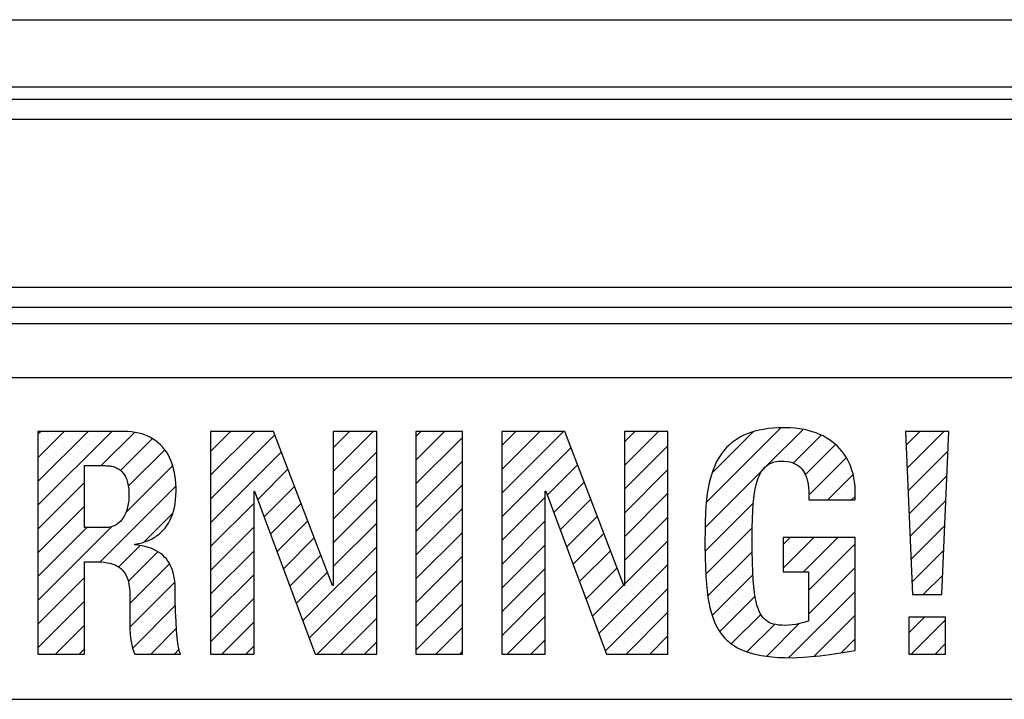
# Model space of a CAD drawing. Extents: x -837 to -216, y -123 to 601.
# Tile 22 of 136: x -561 to -546, y 165 to 175. Entities that reach past the tile are written whole.
import ezdxf

# ---------------------------------------------------------------- set-up
doc = ezdxf.new("R2010")
doc.units = 0
doc.header["$LTSCALE"] = 23.1
doc.layers.add('HEATSINK_AM_0', color=7, linetype='CONTINUOUS')

msp = doc.modelspace()

# ---------------------------------------------------------------- linework, layer by layer
at = {"layer": 'HEATSINK_AM_0', "color": 7}
for p, q in [((-595.693, 175.126), (-516.746, 175.126)), ((-594.693, 174.126), (-517.746, 174.126)), ((-516.911, 173.94), (-595.529, 173.94)), ((-516.111, 173.64), (-596.329, 173.64)), ((-590.72, 171.149), (-521.72, 171.149)), ((-590.72, 170.849), (-521.72, 170.849)), ((-521.22, 170.599), (-590.72, 170.599)), ((-522.104, 169.798), (-574.148, 169.798)), ((-559.163, 169.001), (-560.442, 169.001)), ((-560.442, 169.001), (-560.442, 165.689)), ((-560.442, 168.963), (-560.405, 169.001)), ((-560.442, 168.61), (-560.051, 169.001)), ((-560.442, 168.256), (-559.698, 169.001)), ((-560.442, 167.902), (-559.344, 169.001)), ((-559.105, 168.999), (-559.163, 169.001)), ((-559.05, 168.994), (-559.105, 168.999)), ((-556.94, 169.001), (-557.876, 169.001)), ((-557.876, 169.001), (-557.876, 165.689)), ((-557.876, 168.701), (-557.577, 169.001)), ((-557.876, 168.348), (-557.223, 169.001)), ((-556.06, 166.708), (-556.94, 169.001)), ((-555.404, 169.001), (-556.051, 169.001)), ((-556.051, 169.001), (-556.051, 166.708)), ((-556.051, 168.759), (-555.809, 169.001)), ((-556.051, 168.405), (-555.455, 169.001)), ((-555.404, 165.689), (-555.404, 169.001)), ((-554.129, 169.001), (-554.822, 169.001)), ((-554.822, 169.001), (-554.822, 165.689)), ((-554.822, 168.927), (-554.748, 169.001)), ((-554.822, 168.573), (-554.395, 169.001)), ((-554.129, 165.689), (-554.129, 169.001)), ((-552.608, 169.001), (-553.544, 169.001)), ((-553.544, 169.001), (-553.544, 165.689)), ((-553.544, 168.791), (-553.334, 169.001)), ((-553.544, 168.437), (-552.98, 169.001)), ((-553.544, 168.083), (-552.627, 169.001)), ((-551.728, 166.708), (-552.608, 169.001)), ((-551.072, 169.001), (-551.719, 169.001)), ((-551.719, 169.001), (-551.719, 166.708)), ((-551.719, 168.848), (-551.566, 169.001)), ((-551.719, 168.495), (-551.213, 169.001)), ((-551.072, 165.689), (-551.072, 169.001)), ((-550.498, 167.947), (-549.393, 169.053)), ((-549.78, 169.003), (-549.838, 168.986)), ((-549.718, 169.019), (-549.78, 169.003)), ((-549.653, 169.032), (-549.718, 169.019)), ((-549.583, 169.042), (-549.653, 169.032)), ((-549.595, 168.497), (-549.065, 169.026)), ((-549.509, 169.049), (-549.583, 169.042)), ((-549.431, 169.054), (-549.509, 169.049)), ((-549.348, 169.056), (-549.431, 169.054)), ((-549.328, 169.055), (-549.348, 169.056)), ((-549.253, 169.053), (-549.328, 169.055)), ((-549.182, 169.048), (-549.253, 169.053)), ((-549.114, 169.039), (-549.182, 169.048)), ((-549.048, 169.028), (-549.114, 169.039)), ((-548.986, 169.014), (-549.048, 169.028)), ((-548.927, 168.997), (-548.986, 169.014)), ((-548.87, 168.978), (-548.927, 168.997)), ((-546.896, 169.001), (-547.538, 169.001)), ((-547.538, 169.001), (-547.437, 166.575)), ((-547.53, 168.795), (-547.324, 169.001)), ((-547.515, 168.455), (-546.97, 169.001)), ((-546.997, 166.575), (-546.896, 169.001)), ((-559.5, 168.492), (-559.006, 168.985)), ((-559.216, 168.422), (-558.746, 168.892)), ((-558.997, 168.987), (-559.05, 168.994)), ((-558.946, 168.977), (-558.997, 168.987)), ((-558.898, 168.964), (-558.946, 168.977)), ((-558.852, 168.948), (-558.898, 168.964)), ((-558.808, 168.93), (-558.852, 168.948)), ((-558.767, 168.909), (-558.808, 168.93)), ((-558.727, 168.886), (-558.767, 168.909)), ((-558.69, 168.861), (-558.727, 168.886)), ((-558.655, 168.833), (-558.69, 168.861)), ((-557.876, 167.994), (-556.921, 168.949)), ((-554.822, 168.22), (-554.129, 168.912)), ((-550.414, 168.385), (-549.804, 168.995)), ((-550.084, 168.862), (-550.125, 168.831)), ((-550.04, 168.891), (-550.084, 168.862)), ((-549.994, 168.918), (-550.04, 168.891)), ((-549.945, 168.943), (-549.994, 168.918)), ((-549.893, 168.965), (-549.945, 168.943)), ((-549.838, 168.986), (-549.893, 168.965)), ((-549.208, 168.53), (-548.794, 168.945)), ((-548.816, 168.957), (-548.87, 168.978)), ((-548.765, 168.933), (-548.816, 168.957)), ((-548.717, 168.907), (-548.765, 168.933)), ((-548.671, 168.878), (-548.717, 168.907)), ((-548.628, 168.848), (-548.671, 168.878)), ((-559.1, 168.185), (-558.556, 168.728)), ((-558.621, 168.802), (-558.655, 168.833)), ((-558.59, 168.77), (-558.621, 168.802)), ((-558.561, 168.734), (-558.59, 168.77)), ((-558.533, 168.696), (-558.561, 168.734)), ((-553.544, 167.73), (-552.515, 168.758)), ((-551.719, 168.141), (-551.072, 168.788)), ((-550.235, 168.723), (-550.267, 168.682)), ((-550.2, 168.762), (-550.235, 168.723)), ((-550.164, 168.797), (-550.2, 168.762)), ((-550.125, 168.831), (-550.164, 168.797)), ((-549.031, 168.354), (-548.581, 168.804)), ((-548.588, 168.815), (-548.628, 168.848)), ((-548.55, 168.78), (-548.588, 168.815)), ((-548.514, 168.743), (-548.55, 168.78)), ((-548.481, 168.704), (-548.514, 168.743)), ((-548.45, 168.663), (-548.481, 168.704)), ((-547.501, 168.116), (-546.908, 168.709)), ((-558.508, 168.656), (-558.533, 168.696)), ((-558.485, 168.613), (-558.508, 168.656)), ((-558.465, 168.567), (-558.485, 168.613)), ((-558.446, 168.518), (-558.465, 168.567)), ((-557.876, 167.641), (-556.823, 168.694)), ((-556.051, 168.052), (-555.404, 168.698)), ((-554.822, 167.866), (-554.129, 168.559)), ((-550.326, 168.592), (-550.353, 168.542)), ((-550.297, 168.638), (-550.326, 168.592)), ((-550.267, 168.682), (-550.297, 168.638)), ((-549.462, 168.554), (-549.427, 168.559)), ((-549.427, 168.559), (-549.389, 168.56)), ((-549.389, 168.56), (-549.342, 168.559)), ((-549.342, 168.559), (-549.3, 168.554)), ((-548.979, 168.052), (-548.419, 168.612)), ((-548.422, 168.619), (-548.45, 168.663)), ((-548.397, 168.574), (-548.422, 168.619)), ((-548.373, 168.526), (-548.397, 168.574)), ((-559.75, 168.492), (-559.443, 168.492)), ((-559.75, 167.57), (-559.75, 168.492)), ((-559.443, 168.492), (-559.422, 168.491)), ((-559.422, 168.491), (-559.401, 168.49)), ((-559.401, 168.49), (-559.38, 168.488)), ((-559.38, 168.488), (-559.361, 168.485)), ((-559.361, 168.485), (-559.342, 168.482)), ((-559.342, 168.482), (-559.325, 168.477)), ((-559.325, 168.477), (-559.308, 168.473)), ((-559.308, 168.473), (-559.292, 168.467)), ((-559.292, 168.467), (-559.277, 168.461)), ((-559.277, 168.461), (-559.262, 168.454)), ((-559.262, 168.454), (-559.248, 168.446)), ((-559.248, 168.446), (-559.235, 168.438)), ((-559.235, 168.438), (-559.223, 168.429)), ((-559.223, 168.429), (-559.211, 168.419)), ((-559.211, 168.419), (-559.199, 168.409)), ((-559.133, 167.797), (-558.442, 168.489)), ((-558.43, 168.466), (-558.446, 168.518)), ((-558.416, 168.412), (-558.43, 168.466)), ((-558.405, 168.354), (-558.416, 168.412)), ((-557.174, 167.988), (-556.725, 168.438)), ((-552.867, 168.054), (-552.417, 168.503)), ((-551.719, 167.787), (-551.072, 168.434)), ((-550.518, 167.574), (-549.632, 168.46)), ((-550.4, 168.431), (-550.421, 168.37)), ((-550.377, 168.488), (-550.4, 168.431)), ((-550.353, 168.542), (-550.377, 168.488)), ((-549.694, 168.383), (-549.674, 168.415)), ((-549.674, 168.415), (-549.653, 168.443)), ((-549.653, 168.443), (-549.63, 168.468)), ((-549.63, 168.468), (-549.607, 168.489)), ((-549.607, 168.489), (-549.581, 168.508)), ((-549.581, 168.508), (-549.554, 168.523)), ((-549.554, 168.523), (-549.526, 168.536)), ((-549.526, 168.536), (-549.511, 168.542)), ((-549.511, 168.542), (-549.495, 168.547)), ((-549.495, 168.547), (-549.462, 168.554)), ((-549.3, 168.554), (-549.261, 168.547)), ((-549.261, 168.547), (-549.226, 168.537)), ((-549.226, 168.537), (-549.194, 168.525)), ((-549.194, 168.525), (-549.179, 168.518)), ((-549.179, 168.518), (-549.164, 168.511)), ((-549.164, 168.511), (-549.138, 168.494)), ((-549.138, 168.494), (-549.113, 168.475)), ((-549.113, 168.475), (-549.091, 168.453)), ((-549.091, 168.453), (-549.071, 168.429)), ((-549.071, 168.429), (-549.053, 168.402)), ((-548.353, 168.475), (-548.373, 168.526)), ((-548.335, 168.423), (-548.353, 168.475)), ((-548.32, 168.368), (-548.335, 168.423)), ((-559.199, 168.409), (-559.188, 168.398)), ((-559.188, 168.398), (-559.178, 168.386)), ((-559.178, 168.386), (-559.168, 168.373)), ((-559.168, 168.373), (-559.159, 168.36)), ((-559.159, 168.36), (-559.15, 168.346)), ((-559.15, 168.346), (-559.142, 168.33)), ((-559.142, 168.33), (-559.134, 168.314)), ((-559.134, 168.314), (-559.127, 168.297)), ((-559.127, 168.297), (-559.12, 168.279)), ((-559.12, 168.279), (-559.114, 168.259)), ((-558.397, 168.293), (-558.405, 168.354)), ((-558.391, 168.229), (-558.397, 168.293)), ((-556.051, 167.698), (-555.404, 168.345)), ((-550.441, 168.305), (-550.458, 168.234)), ((-550.421, 168.37), (-550.441, 168.305)), ((-549.747, 168.259), (-549.731, 168.306)), ((-549.731, 168.306), (-549.713, 168.346)), ((-549.713, 168.346), (-549.694, 168.383)), ((-549.053, 168.402), (-549.036, 168.373)), ((-549.036, 168.373), (-549.022, 168.339)), ((-549.022, 168.339), (-549.009, 168.302)), ((-549.009, 168.302), (-548.998, 168.261)), ((-548.695, 167.983), (-548.321, 168.357)), ((-548.307, 168.31), (-548.32, 168.368)), ((-548.297, 168.25), (-548.307, 168.31)), ((-547.487, 167.776), (-546.924, 168.34)), ((-560.442, 167.549), (-559.75, 168.241)), ((-559.521, 167.056), (-558.39, 168.187)), ((-559.114, 168.259), (-559.109, 168.239)), ((-559.109, 168.239), (-559.104, 168.217)), ((-559.104, 168.217), (-559.1, 168.194)), ((-559.1, 168.194), (-559.096, 168.169)), ((-559.096, 168.169), (-559.093, 168.143)), ((-559.093, 168.143), (-559.091, 168.116)), ((-558.388, 168.162), (-558.391, 168.229)), ((-558.388, 168.134), (-558.388, 168.162)), ((-558.388, 168.113), (-558.388, 168.134)), ((-557.078, 167.731), (-556.626, 168.183)), ((-554.822, 167.513), (-554.129, 168.205)), ((-552.771, 167.796), (-552.319, 168.248)), ((-550.473, 168.158), (-550.487, 168.076)), ((-550.458, 168.234), (-550.473, 168.158)), ((-549.787, 168.082), (-549.775, 168.148)), ((-549.775, 168.148), (-549.762, 168.207)), ((-549.762, 168.207), (-549.747, 168.259)), ((-548.998, 168.261), (-548.989, 168.215)), ((-548.989, 168.215), (-548.983, 168.162)), ((-548.983, 168.162), (-548.978, 168.103)), ((-548.29, 168.187), (-548.297, 168.25)), ((-548.286, 168.122), (-548.29, 168.187)), ((-548.286, 168.054), (-548.286, 168.122)), ((-559.093, 167.976), (-559.096, 167.95)), ((-559.091, 168.004), (-559.093, 167.976)), ((-559.091, 168.116), (-559.09, 168.087)), ((-559.09, 168.031), (-559.091, 168.004)), ((-559.09, 168.087), (-559.09, 168.056)), ((-559.09, 168.056), (-559.09, 168.031)), ((-558.404, 167.923), (-558.396, 167.983)), ((-558.396, 167.983), (-558.39, 168.046)), ((-558.39, 168.046), (-558.388, 168.113)), ((-557.229, 168.111), (-557.22, 168.111)), ((-557.229, 165.689), (-557.229, 168.111)), ((-557.22, 168.111), (-556.317, 165.689)), ((-556.051, 167.345), (-555.404, 167.991)), ((-553.544, 167.376), (-552.897, 168.023)), ((-552.897, 168.111), (-552.888, 168.111)), ((-552.897, 165.689), (-552.897, 168.111)), ((-552.888, 168.111), (-551.985, 165.689)), ((-552.675, 167.539), (-552.221, 167.992)), ((-551.719, 167.434), (-551.072, 168.08)), ((-550.498, 167.987), (-550.507, 167.889)), ((-550.487, 168.076), (-550.498, 167.987)), ((-549.806, 167.92), (-549.797, 168.006)), ((-549.797, 168.006), (-549.787, 168.082)), ((-548.978, 168.103), (-548.976, 168.034)), ((-548.976, 168.034), (-548.976, 167.983)), ((-548.976, 167.983), (-548.288, 167.983)), ((-548.342, 167.983), (-548.289, 168.035)), ((-548.288, 167.983), (-548.286, 168.054)), ((-560.442, 167.195), (-559.75, 167.888)), ((-559.122, 167.829), (-559.129, 167.808)), ((-559.115, 167.852), (-559.122, 167.829)), ((-559.11, 167.875), (-559.115, 167.852)), ((-559.104, 167.899), (-559.11, 167.875)), ((-559.1, 167.924), (-559.104, 167.899)), ((-559.096, 167.95), (-559.1, 167.924)), ((-558.427, 167.816), (-558.414, 167.868)), ((-558.414, 167.868), (-558.404, 167.923)), ((-557.876, 167.287), (-557.229, 167.934)), ((-556.982, 167.474), (-556.528, 167.928)), ((-554.822, 167.159), (-554.129, 167.852)), ((-550.52, 167.218), (-549.802, 167.937)), ((-550.507, 167.889), (-550.514, 167.78)), ((-549.812, 167.821), (-549.806, 167.92)), ((-547.473, 167.437), (-546.939, 167.971)), ((-559.194, 167.687), (-559.205, 167.674)), ((-559.183, 167.702), (-559.194, 167.687)), ((-559.173, 167.717), (-559.183, 167.702)), ((-559.163, 167.733), (-559.173, 167.717)), ((-559.154, 167.751), (-559.163, 167.733)), ((-559.145, 167.769), (-559.154, 167.751)), ((-559.137, 167.788), (-559.145, 167.769)), ((-559.129, 167.808), (-559.137, 167.788)), ((-558.865, 167.359), (-558.442, 167.782)), ((-558.479, 167.678), (-558.46, 167.721)), ((-558.46, 167.721), (-558.442, 167.767)), ((-558.442, 167.767), (-558.427, 167.816)), ((-552.579, 167.281), (-552.123, 167.737)), ((-551.719, 167.08), (-551.072, 167.727)), ((-550.514, 167.78), (-550.519, 167.657)), ((-549.82, 167.56), (-549.817, 167.704)), ((-549.817, 167.704), (-549.812, 167.821)), ((-560.442, 166.488), (-559.347, 167.584)), ((-560.442, 166.842), (-559.715, 167.57)), ((-559.443, 167.57), (-559.75, 167.57)), ((-559.424, 167.57), (-559.443, 167.57)), ((-559.405, 167.571), (-559.424, 167.57)), ((-559.388, 167.574), (-559.405, 167.571)), ((-559.371, 167.577), (-559.388, 167.574)), ((-559.354, 167.58), (-559.371, 167.577)), ((-559.338, 167.585), (-559.354, 167.58)), ((-559.323, 167.59), (-559.338, 167.585)), ((-559.308, 167.597), (-559.323, 167.59)), ((-559.293, 167.603), (-559.308, 167.597)), ((-559.279, 167.611), (-559.293, 167.603)), ((-559.266, 167.62), (-559.279, 167.611)), ((-559.253, 167.629), (-559.266, 167.62)), ((-559.24, 167.639), (-559.253, 167.629)), ((-559.228, 167.65), (-559.24, 167.639)), ((-559.216, 167.662), (-559.228, 167.65)), ((-559.205, 167.674), (-559.216, 167.662)), ((-558.579, 167.531), (-558.551, 167.564)), ((-558.551, 167.564), (-558.525, 167.6)), ((-558.525, 167.6), (-558.501, 167.637)), ((-558.501, 167.637), (-558.479, 167.678)), ((-557.876, 166.933), (-557.229, 167.58)), ((-556.886, 167.216), (-556.43, 167.672)), ((-556.051, 166.991), (-555.404, 167.638)), ((-553.544, 167.023), (-552.897, 167.67)), ((-550.519, 167.657), (-550.521, 167.513)), ((-550.509, 166.876), (-549.818, 167.567)), ((-549.82, 167.367), (-549.82, 167.56)), ((-547.459, 167.097), (-546.954, 167.602)), ((-558.799, 167.379), (-558.756, 167.399)), ((-558.756, 167.399), (-558.715, 167.421)), ((-558.715, 167.421), (-558.696, 167.433)), ((-558.696, 167.433), (-558.678, 167.446)), ((-558.678, 167.446), (-558.642, 167.472)), ((-558.642, 167.472), (-558.61, 167.501)), ((-558.61, 167.501), (-558.579, 167.531)), ((-556.79, 166.959), (-556.332, 167.417)), ((-554.822, 166.806), (-554.129, 167.498)), ((-552.482, 167.024), (-552.025, 167.481)), ((-550.521, 167.513), (-550.522, 167.373)), ((-548.288, 167.423), (-549.357, 167.423)), ((-549.357, 167.423), (-549.357, 166.914)), ((-549.357, 167.321), (-549.255, 167.423)), ((-549.357, 166.967), (-548.901, 167.423)), ((-549.057, 166.914), (-548.548, 167.423)), ((-548.288, 165.744), (-548.288, 167.423)), ((-559.242, 166.982), (-558.922, 167.302)), ((-559.002, 167.322), (-558.946, 167.333)), ((-559.002, 167.313), (-559.002, 167.322)), ((-558.95, 167.307), (-559.002, 167.313)), ((-558.898, 167.298), (-558.95, 167.307)), ((-558.946, 167.333), (-558.894, 167.346)), ((-558.849, 167.288), (-558.898, 167.298)), ((-558.894, 167.346), (-558.845, 167.361)), ((-558.804, 167.276), (-558.849, 167.288)), ((-558.845, 167.361), (-558.799, 167.379)), ((-558.761, 167.262), (-558.804, 167.276)), ((-558.721, 167.246), (-558.761, 167.262)), ((-558.684, 167.227), (-558.721, 167.246)), ((-556.502, 166.186), (-555.404, 167.284)), ((-553.544, 166.669), (-552.897, 167.316)), ((-551.719, 166.727), (-551.072, 167.373)), ((-550.522, 167.373), (-550.522, 167.315)), ((-550.522, 167.315), (-550.52, 167.131)), ((-549.82, 167.23), (-549.82, 167.367)), ((-548.981, 166.636), (-548.288, 167.329)), ((-559.103, 166.767), (-558.659, 167.211)), ((-558.649, 167.207), (-558.684, 167.227)), ((-558.617, 167.184), (-558.649, 167.207)), ((-558.587, 167.159), (-558.617, 167.184)), ((-558.559, 167.132), (-558.587, 167.159)), ((-558.533, 167.104), (-558.559, 167.132)), ((-558.51, 167.072), (-558.533, 167.104)), ((-557.876, 166.58), (-557.229, 167.227)), ((-556.694, 166.701), (-556.234, 167.161)), ((-554.822, 166.452), (-554.129, 167.145)), ((-552.386, 166.766), (-551.927, 167.226)), ((-550.52, 167.131), (-550.516, 166.978)), ((-550.478, 166.553), (-549.819, 167.212)), ((-549.817, 167.056), (-549.82, 167.23)), ((-547.445, 166.758), (-546.969, 167.233)), ((-559.75, 167.061), (-559.571, 167.061)), ((-559.75, 165.689), (-559.75, 167.061)), ((-559.571, 167.061), (-559.512, 167.059)), ((-559.512, 167.059), (-559.458, 167.055)), ((-559.458, 167.055), (-559.411, 167.048)), ((-559.411, 167.048), (-559.368, 167.039)), ((-559.368, 167.039), (-559.329, 167.028)), ((-559.329, 167.028), (-559.295, 167.014)), ((-559.295, 167.014), (-559.264, 166.999)), ((-559.264, 166.999), (-559.249, 166.991)), ((-559.249, 166.991), (-559.236, 166.982)), ((-559.236, 166.982), (-559.211, 166.963)), ((-559.211, 166.963), (-559.188, 166.942)), ((-559.075, 166.441), (-558.487, 167.03)), ((-558.488, 167.039), (-558.51, 167.072)), ((-558.469, 167.002), (-558.488, 167.039)), ((-558.452, 166.963), (-558.469, 167.002)), ((-558.437, 166.921), (-558.452, 166.963)), ((-553.544, 166.316), (-552.897, 166.962)), ((-552.29, 166.509), (-551.829, 166.97)), ((-552.098, 165.994), (-551.072, 167.02)), ((-550.516, 166.978), (-550.509, 166.846)), ((-549.812, 166.912), (-549.817, 167.056)), ((-548.981, 166.283), (-548.288, 166.975)), ((-560.442, 166.135), (-559.75, 166.827)), ((-559.188, 166.942), (-559.168, 166.919)), ((-559.168, 166.919), (-559.15, 166.894)), ((-559.15, 166.894), (-559.134, 166.866)), ((-559.134, 166.866), (-559.12, 166.835)), ((-559.12, 166.835), (-559.108, 166.8)), ((-559.108, 166.8), (-559.098, 166.762)), ((-558.425, 166.877), (-558.437, 166.921)), ((-558.415, 166.828), (-558.425, 166.877)), ((-558.411, 166.803), (-558.415, 166.828)), ((-558.408, 166.777), (-558.411, 166.803)), ((-557.876, 166.226), (-557.229, 166.873)), ((-556.598, 166.444), (-556.136, 166.906)), ((-556.406, 165.929), (-555.404, 166.93)), ((-550.509, 166.846), (-550.501, 166.731)), ((-550.416, 166.262), (-549.807, 166.871)), ((-549.805, 166.792), (-549.812, 166.912)), ((-549.357, 166.914), (-548.981, 166.914)), ((-548.981, 166.914), (-548.981, 166.18)), ((-547.275, 166.575), (-546.985, 166.864)), ((-559.098, 166.762), (-559.089, 166.718)), ((-559.089, 166.718), (-559.083, 166.668)), ((-559.083, 166.668), (-559.078, 166.61)), ((-559.075, 166.088), (-558.406, 166.757)), ((-558.403, 166.721), (-558.408, 166.777)), ((-558.402, 166.662), (-558.403, 166.721)), ((-558.402, 166.648), (-558.402, 166.662)), ((-556.051, 166.708), (-556.06, 166.708)), ((-554.822, 166.098), (-554.129, 166.791)), ((-552.194, 166.251), (-551.731, 166.715)), ((-552.002, 165.736), (-551.072, 166.666)), ((-551.719, 166.708), (-551.728, 166.708)), ((-550.501, 166.731), (-550.49, 166.629)), ((-549.797, 166.691), (-549.805, 166.792)), ((-549.786, 166.605), (-549.797, 166.691)), ((-559.078, 166.61), (-559.076, 166.539)), ((-559.076, 166.539), (-559.075, 166.445)), ((-558.4, 166.491), (-558.402, 166.648)), ((-557.876, 165.873), (-557.229, 166.519)), ((-556.292, 165.689), (-555.404, 166.577)), ((-553.544, 165.962), (-552.897, 166.609)), ((-550.49, 166.629), (-550.478, 166.537)), ((-550.478, 166.537), (-550.464, 166.455)), ((-550.299, 166.025), (-549.774, 166.55)), ((-549.775, 166.532), (-549.786, 166.605)), ((-549.762, 166.469), (-549.775, 166.532)), ((-549.273, 165.637), (-548.288, 166.621)), ((-547.437, 166.575), (-546.997, 166.575)), ((-560.442, 165.781), (-559.75, 166.474)), ((-559.075, 166.445), (-559.077, 166.136)), ((-559.031, 165.778), (-558.396, 166.414)), ((-558.395, 166.324), (-558.4, 166.491)), ((-554.822, 165.745), (-554.129, 166.437)), ((-550.464, 166.455), (-550.448, 166.38)), ((-550.448, 166.38), (-550.431, 166.312)), ((-549.748, 166.415), (-549.762, 166.469)), ((-549.733, 166.368), (-549.748, 166.415)), ((-549.716, 166.328), (-549.733, 166.368)), ((-558.388, 166.171), (-558.395, 166.324)), ((-555.938, 165.689), (-555.404, 166.223)), ((-553.463, 165.689), (-552.897, 166.255)), ((-551.695, 165.689), (-551.072, 166.313)), ((-550.431, 166.312), (-550.412, 166.25)), ((-550.412, 166.25), (-550.391, 166.193)), ((-550.13, 165.841), (-549.688, 166.282)), ((-549.699, 166.293), (-549.716, 166.328)), ((-549.681, 166.262), (-549.699, 166.293)), ((-549.661, 166.235), (-549.681, 166.262)), ((-549.639, 166.212), (-549.661, 166.235)), ((-548.9, 165.656), (-548.288, 166.268)), ((-546.942, 166.24), (-547.492, 166.24)), ((-547.492, 166.24), (-547.492, 165.689)), ((-547.492, 166.004), (-547.256, 166.24)), ((-546.942, 165.689), (-546.942, 166.24)), ((-560.181, 165.689), (-559.75, 166.12)), ((-559.077, 166.136), (-559.076, 166.057)), ((-558.766, 165.689), (-558.382, 166.074)), ((-558.38, 166.041), (-558.388, 166.171)), ((-557.706, 165.689), (-557.229, 166.166)), ((-554.524, 165.689), (-554.129, 166.084)), ((-550.391, 166.193), (-550.369, 166.14)), ((-550.369, 166.14), (-550.345, 166.092)), ((-550.345, 166.092), (-550.319, 166.047)), ((-549.892, 165.725), (-549.484, 166.133)), ((-549.617, 166.192), (-549.639, 166.212)), ((-549.592, 166.174), (-549.617, 166.192)), ((-549.604, 165.659), (-549.121, 166.143)), ((-549.565, 166.159), (-549.592, 166.174)), ((-549.536, 166.146), (-549.565, 166.159)), ((-549.504, 166.136), (-549.536, 166.146)), ((-549.468, 166.127), (-549.504, 166.136)), ((-549.427, 166.121), (-549.468, 166.127)), ((-549.38, 166.117), (-549.427, 166.121)), ((-549.325, 166.116), (-549.38, 166.117)), ((-549.276, 166.117), (-549.325, 166.116)), ((-549.224, 166.122), (-549.276, 166.117)), ((-549.168, 166.131), (-549.224, 166.122)), ((-549.109, 166.143), (-549.168, 166.131)), ((-549.049, 166.158), (-549.109, 166.143)), ((-548.989, 166.177), (-549.049, 166.158)), ((-548.981, 166.18), (-548.989, 166.177)), ((-547.453, 165.689), (-546.942, 166.2)), ((-559.076, 166.057), (-559.072, 165.989)), ((-559.072, 165.989), (-559.067, 165.929)), ((-559.067, 165.929), (-559.058, 165.875)), ((-558.37, 165.936), (-558.38, 166.041)), ((-558.361, 165.853), (-558.37, 165.936)), ((-551.342, 165.689), (-551.072, 165.959)), ((-550.319, 166.047), (-550.291, 166.005)), ((-550.291, 166.005), (-550.262, 165.966)), ((-550.262, 165.966), (-550.23, 165.93)), ((-550.23, 165.93), (-550.196, 165.896)), ((-559.058, 165.875), (-559.048, 165.824)), ((-559.048, 165.824), (-559.035, 165.777)), ((-559.035, 165.777), (-559.02, 165.732)), ((-558.351, 165.79), (-558.361, 165.853)), ((-558.341, 165.744), (-558.351, 165.79)), ((-557.352, 165.689), (-557.229, 165.812)), ((-555.584, 165.689), (-555.404, 165.87)), ((-553.11, 165.689), (-552.897, 165.902)), ((-550.196, 165.896), (-550.179, 165.88)), ((-550.179, 165.88), (-550.16, 165.864)), ((-550.16, 165.864), (-550.122, 165.834)), ((-550.122, 165.834), (-550.08, 165.807)), ((-550.08, 165.807), (-550.036, 165.781)), ((-550.036, 165.781), (-549.988, 165.758)), ((-548.494, 165.709), (-548.288, 165.914)), ((-547.099, 165.689), (-546.942, 165.847)), ((-560.442, 165.689), (-559.75, 165.689)), ((-559.827, 165.689), (-559.75, 165.767)), ((-559.02, 165.732), (-559.002, 165.689)), ((-559.002, 165.689), (-558.324, 165.689)), ((-558.413, 165.689), (-558.343, 165.76)), ((-558.332, 165.711), (-558.341, 165.744)), ((-558.324, 165.689), (-558.332, 165.711)), ((-557.876, 165.689), (-557.229, 165.689)), ((-556.317, 165.689), (-555.404, 165.689)), ((-554.822, 165.689), (-554.129, 165.689)), ((-554.17, 165.689), (-554.129, 165.73)), ((-553.544, 165.689), (-552.897, 165.689)), ((-551.985, 165.689), (-551.072, 165.689)), ((-549.988, 165.758), (-549.937, 165.736)), ((-549.937, 165.736), (-549.881, 165.716)), ((-549.881, 165.716), (-549.821, 165.698)), ((-549.821, 165.698), (-549.756, 165.683)), ((-549.756, 165.683), (-549.686, 165.669)), ((-549.686, 165.669), (-549.609, 165.657)), ((-549.609, 165.657), (-549.525, 165.647)), ((-549.525, 165.647), (-549.434, 165.64)), ((-549.434, 165.64), (-549.334, 165.636)), ((-549.334, 165.636), (-549.224, 165.634)), ((-549.224, 165.634), (-549.149, 165.636)), ((-549.149, 165.636), (-549.056, 165.641)), ((-549.056, 165.641), (-548.944, 165.651)), ((-548.944, 165.651), (-548.812, 165.665)), ((-548.812, 165.665), (-548.664, 165.684)), ((-548.664, 165.684), (-548.506, 165.707)), ((-548.506, 165.707), (-548.409, 165.723)), ((-548.409, 165.723), (-548.288, 165.744)), ((-547.492, 165.689), (-546.942, 165.689)), ((-574.148, 165.016), (-522.104, 165.016))]:
    msp.add_line(p, q, dxfattribs=at)

doc.saveas('drawing.dxf')
